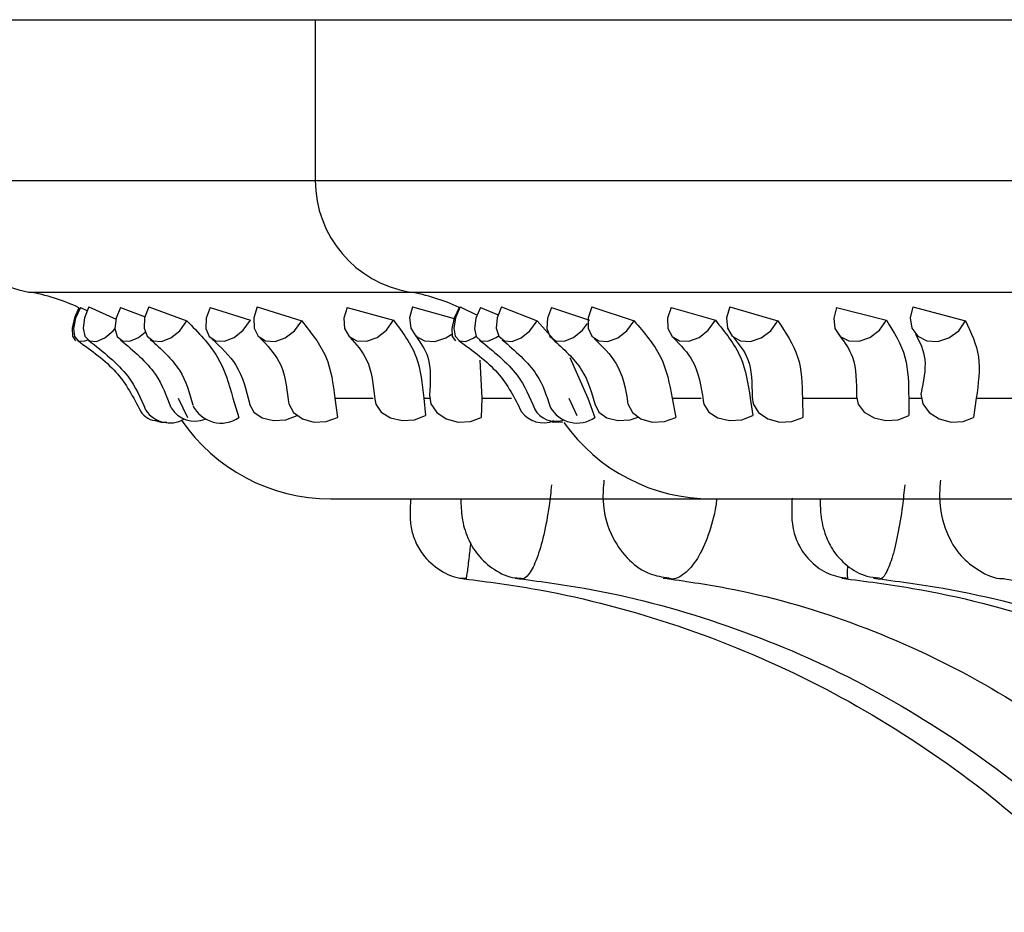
# Model space of a CAD drawing. Header units: millimetres. Extents: x 69 to 135, y 39 to 174.
# Tile 86 of 199: x 71.167 to 71.95, y 118.158 to 118.868. Entities that reach past the tile are written whole.
import ezdxf

# ---------------------------------------------------------------- set-up
doc = ezdxf.new("R2010")
doc.units = ezdxf.units.MM

msp = doc.modelspace()

# ---------------------------------------------------------------- linework, layer by layer
at = {"color": 7, "linetype": 'Continuous', "lineweight": 25}
for p, q in [((71.09881, 118.86784), (71.40189, 118.86784)), ((71.40189, 118.86784), (71.40189, 118.7399)), ((71.40189, 118.86784), (71.77203, 118.86784)), ((71.77203, 118.86784), (75.73189, 118.86784)), ((71.21497, 118.63894), (71.22054, 118.63618)), ((71.22185, 118.63939), (71.24335, 118.62962)), ((71.24693, 118.63894), (71.26647, 118.63144)), ((71.2694, 118.63939), (71.29983, 118.62811)), ((71.31815, 118.63894), (71.35029, 118.62869)), ((71.35577, 118.63939), (71.39119, 118.62811)), ((71.42725, 118.63894), (71.4642, 118.62869)), ((71.47928, 118.63939), (71.51234, 118.63)), ((71.51731, 118.63939), (71.53078, 118.63267)), ((71.53337, 118.63894), (71.54757, 118.633)), ((71.55003, 118.63939), (71.57842, 118.62811)), ((71.58999, 118.63894), (71.62015, 118.62869)), ((71.622, 118.63939), (71.65562, 118.62811)), ((71.68509, 118.63894), (71.72032, 118.62869)), ((71.73182, 118.63939), (71.77002, 118.62811)), ((71.81682, 118.63894), (71.85643, 118.62869)), ((71.87736, 118.63939), (71.9194, 118.62811)), ((71.57842, 118.62811), (71.59126, 118.61394)), ((71.60447, 118.59908), (71.6187, 118.56671)), ((71.53286, 118.59688), (71.53448, 118.56671)), ((71.29287, 118.56671), (71.30022, 118.55132)), ((71.33642, 118.56671), (71.3412, 118.55132)), ((71.41748, 118.56671), (71.44795, 118.56671)), ((71.41748, 118.56671), (71.41961, 118.55132)), ((71.48822, 118.56671), (71.49288, 118.56671)), ((71.48822, 118.56671), (71.48965, 118.5528)), ((71.53448, 118.56671), (71.5339, 118.55132)), ((71.53448, 118.56671), (71.55814, 118.56671)), ((71.60373, 118.56671), (71.60998, 118.5528)), ((71.6187, 118.56671), (71.62447, 118.55132)), ((71.68584, 118.56671), (71.70894, 118.56671)), ((71.68584, 118.56671), (71.68898, 118.55132)), ((71.74802, 118.56671), (71.75024, 118.5528)), ((71.78959, 118.56671), (71.83276, 118.56671)), ((71.78959, 118.56671), (71.79004, 118.55132)), ((71.87415, 118.56671), (71.88403, 118.56671)), ((71.87415, 118.56671), (71.87427, 118.5528)), ((71.92794, 118.56671), (71.92568, 118.55132)), ((71.92794, 118.56671), (71.9886, 118.56671)), ((71.41424, 118.48655), (71.72129, 118.48655)), ((71.71732, 118.48655), (75.41645, 118.48655))]:
    msp.add_line(p, q, dxfattribs=at)
at = {"color": 1, "linetype": 'Continuous', "lineweight": 25}
for p, q in [((71.09881, 118.7399), (71.40189, 118.7399)), ((71.40189, 118.7399), (71.77203, 118.7399)), ((71.77203, 118.7399), (75.73189, 118.7399)), ((71.17406, 118.65112), (71.47713, 118.65112)), ((71.47713, 118.65112), (71.83441, 118.65112)), ((71.83441, 118.65112), (75.65664, 118.65112))]:
    msp.add_line(p, q, dxfattribs=at)
at = {"color": 7, "linetype": 'Continuous', "lineweight": 25, "flags": 128}
for points in [[(71.21367, 118.63869), (71.21019, 118.63069), (71.20834, 118.6225), (71.20876, 118.61604), (71.21124, 118.61238)], [(71.21497, 118.63894), (71.21117, 118.63027), (71.20952, 118.62217), (71.21026, 118.61585), (71.21328, 118.61227), (71.21813, 118.61196), (71.22099, 118.61305)], [(71.22185, 118.63939), (71.21826, 118.63069), (71.21709, 118.6225), (71.21852, 118.61604), (71.22232, 118.61227), (71.22793, 118.61176), (71.23452, 118.61458), (71.2411, 118.62032), (71.24253, 118.62199)], [(71.24693, 118.63894), (71.24345, 118.63027), (71.24252, 118.62217), (71.24427, 118.61585), (71.24844, 118.61227), (71.25441, 118.61196), (71.26128, 118.61497), (71.26646, 118.6192)], [(71.2694, 118.63939), (71.26615, 118.63069), (71.26569, 118.6225), (71.26808, 118.61604), (71.27296, 118.61227), (71.27961, 118.61176), (71.28704, 118.61458), (71.29413, 118.62032), (71.29983, 118.62811)], [(71.31815, 118.63894), (71.31506, 118.63027), (71.31486, 118.62217), (71.31759, 118.61585), (71.32283, 118.61227), (71.32979, 118.61196), (71.33745, 118.61497), (71.34464, 118.62084), (71.35029, 118.62869)], [(71.35577, 118.63939), (71.35293, 118.63069), (71.35318, 118.6225), (71.35648, 118.61604), (71.36236, 118.61227), (71.36991, 118.61176), (71.37803, 118.61458), (71.3855, 118.62032), (71.39119, 118.62811)], [(71.42725, 118.63894), (71.4246, 118.63027), (71.42514, 118.62217), (71.42878, 118.61585), (71.43499, 118.61227), (71.44282, 118.61196), (71.45111, 118.61497), (71.45861, 118.62084), (71.4642, 118.62869)], [(71.47928, 118.63939), (71.47689, 118.63069), (71.47785, 118.6225), (71.48201, 118.61604), (71.48876, 118.61227), (71.49708, 118.61176), (71.50573, 118.61458), (71.5105, 118.61769)], [(71.51632, 118.63894), (71.51243, 118.63027), (71.51052, 118.62217), (71.51088, 118.61585), (71.51345, 118.61227), (71.51349, 118.61225)], [(71.51731, 118.63939), (71.51362, 118.63069), (71.51219, 118.6225), (71.51324, 118.61604), (71.51662, 118.61227), (71.52181, 118.61176), (71.52805, 118.61458), (71.52988, 118.61594)], [(71.53337, 118.63894), (71.52976, 118.63027), (71.52856, 118.62217), (71.52993, 118.61585), (71.53368, 118.61227), (71.53924, 118.61196), (71.54578, 118.61497), (71.54772, 118.61641)], [(71.55003, 118.63939), (71.54664, 118.63069), (71.54591, 118.6225), (71.54794, 118.61604), (71.55243, 118.61227), (71.55871, 118.61176), (71.56584, 118.61458), (71.57275, 118.62032), (71.57842, 118.62811)], [(71.58999, 118.63894), (71.58674, 118.63027), (71.58627, 118.62217), (71.58863, 118.61585), (71.59348, 118.61227), (71.60009, 118.61196), (71.60747, 118.61497), (71.61451, 118.62084), (71.6186, 118.62611)], [(71.622, 118.63939), (71.61899, 118.63069), (71.61898, 118.6225), (71.62195, 118.61604), (71.62746, 118.61227), (71.63469, 118.61176), (71.64257, 118.61458), (71.64991, 118.62032), (71.65562, 118.62811)], [(71.68509, 118.63894), (71.68227, 118.63027), (71.68253, 118.62217), (71.68584, 118.61585), (71.69169, 118.61227), (71.69922, 118.61196), (71.70729, 118.61497), (71.71469, 118.62084), (71.72032, 118.62869)], [(71.73182, 118.63939), (71.72926, 118.63069), (71.72995, 118.6225), (71.7338, 118.61604), (71.74023, 118.61227), (71.74829, 118.61176), (71.75676, 118.61458), (71.76438, 118.62032), (71.77002, 118.62811)], [(71.81682, 118.63894), (71.81447, 118.63027), (71.81547, 118.62217), (71.81966, 118.61585), (71.82641, 118.61227), (71.83471, 118.61196), (71.84331, 118.61497), (71.85093, 118.62084), (71.85643, 118.62869)], [(71.87736, 118.63939), (71.87529, 118.63069), (71.87668, 118.6225), (71.88134, 118.61604), (71.88856, 118.61227), (71.89728, 118.61176), (71.90618, 118.61458), (71.91394, 118.62032), (71.9194, 118.62811)], [(71.49288, 118.56901), (71.49392, 118.56221), (71.49857, 118.55534), (71.50618, 118.55024), (71.51559, 118.54768), (71.52533, 118.54806), (71.5339, 118.55132)], [(71.74953, 118.56755), (71.75038, 118.56221), (71.75475, 118.55534), (71.76217, 118.55024), (71.77149, 118.54768), (71.78129, 118.54806), (71.79004, 118.55132)], [(71.83275, 118.56806), (71.83398, 118.56182), (71.83882, 118.55555), (71.84657, 118.551), (71.85605, 118.54888), (71.86578, 118.54951), (71.87427, 118.5528)], [(71.88393, 118.5703), (71.88389, 118.56977), (71.88538, 118.56221), (71.89047, 118.55534), (71.89837, 118.55024), (71.90785, 118.54768), (71.91745, 118.54806), (71.92568, 118.55132)], [(71.34953, 118.56247), (71.34966, 118.56182), (71.35307, 118.55555), (71.35973, 118.551), (71.36862, 118.54888), (71.37837, 118.54951), (71.38747, 118.5528)], [(71.38024, 118.56529), (71.38075, 118.56221), (71.38462, 118.55534), (71.39167, 118.55024), (71.4008, 118.54768), (71.41062, 118.54806), (71.41961, 118.55132)], [(71.44927, 118.56588), (71.45007, 118.56182), (71.45438, 118.55555), (71.46176, 118.551), (71.47107, 118.54888), (71.48087, 118.54951), (71.48965, 118.5528)], [(71.62465, 118.56156), (71.62765, 118.55555), (71.63401, 118.551), (71.6427, 118.54888), (71.65239, 118.54951), (71.65882, 118.5515)], [(71.65047, 118.56377), (71.65074, 118.56221), (71.65429, 118.55534), (71.66109, 118.55024), (71.67009, 118.54768), (71.67989, 118.54806), (71.68898, 118.55132)], [(71.71068, 118.56465), (71.71124, 118.56182), (71.71521, 118.55555), (71.72234, 118.551), (71.73151, 118.54888), (71.74132, 118.54951), (71.75024, 118.5528)], [(71.27438, 118.54903), (71.27941, 118.54768), (71.28377, 118.54749)], [(71.58916, 118.54819), (71.59166, 118.54768), (71.59906, 118.54782)]]:
    msp.add_lwpolyline(points, dxfattribs=at)
at = {"color": 7, "linetype": 'Continuous', "lineweight": 25}
for centre, radius, start, end in [((71.18881, 118.7399), 0.09, 180, 260.56308), ((71.49189, 118.7399), 0.09, 180, 260.56308), ((71.14954, 118.50361), 0.14954, 64.60498, 80.56308), ((71.45261, 118.50361), 0.14954, 64.79035, 80.56308), ((71.32698, 118.57187), 0.02499, 205.8089, 304.68899), ((71.61039, 118.57138), 0.02451, 209.0942, 305.06223), ((71.27614, 118.56429), 0.01548, 210.59782, 271.88297), ((71.28605, 118.56993), 0.02294, 213.75737, 299.79377), ((71.30623, 118.57109), 0.02266, 212.52651, 290.76977), ((71.5833, 118.56849), 0.02137, 215.43746, 293.18166), ((71.59323, 118.56736), 0.0191, 208.4978, 288.48237), ((71.41424, 118.63064), 0.1441, 214.29419, 270), ((71.71732, 118.63064), 0.1441, 215.29155, 270)]:
    msp.add_arc(centre, radius, start, end, dxfattribs=at)
for points, knots in [([(71.29983, 118.62811), (71.30881, 118.61895), (71.32692, 118.60048), (71.33323, 118.57802), (71.33642, 118.56671)], [0, 0, 0, 0, 0.496008, 1, 1, 1, 1]), ([(71.39119, 118.62811), (71.39854, 118.61895), (71.41334, 118.60048), (71.41609, 118.57802), (71.41748, 118.56671)], [0, 0, 0, 0, 0.496008, 1, 1, 1, 1]), ([(71.4642, 118.62869), (71.47122, 118.61933), (71.48485, 118.60116), (71.48712, 118.57796), (71.48822, 118.56671)], [0, 0, 0, 0, 0.515052, 1, 1, 1, 1]), ([(71.65562, 118.62811), (71.6636, 118.61895), (71.67968, 118.60048), (71.68377, 118.57802), (71.68584, 118.56671)], [0, 0, 0, 0, 0.496009, 1, 1, 1, 1]), ([(71.72032, 118.62869), (71.72798, 118.61933), (71.74284, 118.60116), (71.74633, 118.57796), (71.74802, 118.56671)], [0, 0, 0, 0, 0.515047, 1, 1, 1, 1]), ([(71.77002, 118.62811), (71.77626, 118.61895), (71.78885, 118.60048), (71.78934, 118.57802), (71.78959, 118.56671)], [0, 0, 0, 0, 0.49601, 1, 1, 1, 1]), ([(71.85643, 118.62869), (71.86234, 118.61933), (71.87383, 118.60116), (71.87405, 118.57796), (71.87415, 118.56671)], [0, 0, 0, 0, 0.515047, 1, 1, 1, 1]), ([(71.9194, 118.62811), (71.92378, 118.61895), (71.93262, 118.60048), (71.92951, 118.57802), (71.92794, 118.56671)], [0, 0, 0, 0, 0.496013, 1, 1, 1, 1]), ([(71.35804, 118.61457), (71.36373, 118.60859), (71.37702, 118.59463), (71.37906, 118.57612), (71.38023, 118.56554)], [0, 0, 0, 0, 0.428313, 1, 1, 1, 1]), ([(71.42949, 118.61519), (71.4345, 118.60957), (71.44617, 118.59648), (71.44814, 118.57718), (71.44926, 118.56615)], [0, 0, 0, 0, 0.428819, 1, 1, 1, 1]), ([(71.48187, 118.61617), (71.48567, 118.61095), (71.49455, 118.59877), (71.49349, 118.57982), (71.49288, 118.56898)], [0, 0, 0, 0, 0.428389, 1, 1, 1, 1]), ([(71.62396, 118.61411), (71.63038, 118.60788), (71.64536, 118.59335), (71.64859, 118.57469), (71.65044, 118.56402)], [0, 0, 0, 0, 0.428541, 1, 1, 1, 1]), ([(71.6871, 118.61467), (71.69275, 118.60883), (71.70592, 118.59522), (71.70894, 118.57592), (71.71066, 118.56491)], [0, 0, 0, 0, 0.428948, 1, 1, 1, 1]), ([(71.73438, 118.6155), (71.73887, 118.60999), (71.74935, 118.59712), (71.74947, 118.57847), (71.74954, 118.5678)], [0, 0, 0, 0, 0.428268, 1, 1, 1, 1]), ([(71.81924, 118.61624), (71.8232, 118.61102), (71.83241, 118.59885), (71.83263, 118.57922), (71.83275, 118.56801)], [0, 0, 0, 0, 0.428886, 1, 1, 1, 1]), ([(71.87965, 118.61771), (71.88291, 118.61133), (71.88961, 118.59824), (71.88588, 118.58001), (71.88397, 118.57067)], [0, 0, 0, 0, 0.487475, 1, 1, 1, 1]), ([(71.2129, 118.61248), (71.2239, 118.60459), (71.24619, 118.58859), (71.25718, 118.5673), (71.26276, 118.55652)], [0, 0, 0, 0, 0.493259, 1, 1, 1, 1]), ([(71.22148, 118.61272), (71.23311, 118.60361), (71.2541, 118.58719), (71.26294, 118.5666), (71.26688, 118.55742)], [0, 0, 0, 0, 0.554319, 1, 1, 1, 1]), ([(71.24687, 118.61308), (71.25727, 118.60445), (71.27601, 118.58891), (71.28363, 118.56835), (71.28703, 118.5592)], [0, 0, 0, 0, 0.554951, 1, 1, 1, 1]), ([(71.27065, 118.61347), (71.27938, 118.60565), (71.2966, 118.59022), (71.30182, 118.57089), (71.30439, 118.56135)], [0, 0, 0, 0, 0.506605, 1, 1, 1, 1]), ([(71.31956, 118.61394), (71.32668, 118.60732), (71.34216, 118.59292), (71.34692, 118.5733), (71.3495, 118.56269)], [0, 0, 0, 0, 0.459522, 1, 1, 1, 1]), ([(71.5162, 118.6125), (71.52741, 118.60433), (71.55018, 118.58774), (71.56053, 118.5669), (71.56579, 118.55631)], [0, 0, 0, 0, 0.492319, 1, 1, 1, 1]), ([(71.53262, 118.61283), (71.54373, 118.60406), (71.56374, 118.58828), (71.57258, 118.56735), (71.57652, 118.55804)], [0, 0, 0, 0, 0.555283, 1, 1, 1, 1]), ([(71.55074, 118.61316), (71.561, 118.60433), (71.57955, 118.58838), (71.58599, 118.56861), (71.58887, 118.55978)], [0, 0, 0, 0, 0.553681, 1, 1, 1, 1]), ([(71.59092, 118.61358), (71.59953, 118.60585), (71.61618, 118.59091), (71.62193, 118.57097), (71.6247, 118.56134)], [0, 0, 0, 0, 0.517363, 1, 1, 1, 1]), ([(71.63163, 118.50151), (71.63118, 118.49604), (71.62983, 118.47985), (71.63637, 118.45725), (71.65051, 118.43762), (71.66658, 118.42628), (71.67818, 118.42447), (71.68323, 118.42369)], [0, 0, 0, 0, 0.153674, 0.454744, 0.666807, 0.855052, 1, 1, 1, 1]), ([(71.89944, 118.50158), (71.89906, 118.497), (71.89784, 118.48256), (71.90254, 118.46158), (71.91408, 118.44126), (71.93004, 118.42892), (71.94281, 118.42278), (71.94977, 118.42324), (71.95025, 118.42327)], [0, 0, 0, 0, 0.128658, 0.405872, 0.621361, 0.800711, 0.986344, 1, 1, 1, 1]), ([(71.47778, 118.48655), (71.47767, 118.48407), (71.47744, 118.47824), (71.47731, 118.47475), (71.47747, 118.46913), (71.47826, 118.46219), (71.48105, 118.45278), (71.48812, 118.44029), (71.50061, 118.42945), (71.51341, 118.42328), (71.52058, 118.42344), (71.52181, 118.42346)], [0, 0, 0, 0, 0.093333, 0.219598, 0.258429, 0.323359, 0.439737, 0.570911, 0.772775, 0.961061, 1, 1, 1, 1]), ([(71.51765, 118.48655), (71.51787, 118.48149), (71.51834, 118.4707), (71.52244, 118.45603), (71.53087, 118.44116), (71.54397, 118.42985), (71.55654, 118.42353), (71.56421, 118.42359), (71.56578, 118.4236)], [0, 0, 0, 0, 0.1741637, 0.3717204, 0.5543093, 0.7454634, 0.9482292, 1, 1, 1, 1]), ([(71.7813, 118.48701), (71.78124, 118.48524), (71.78103, 118.47966), (71.78101, 118.47474), (71.7813, 118.46805), (71.78271, 118.45916), (71.78712, 118.44779), (71.79627, 118.43581), (71.80964, 118.42619), (71.82045, 118.42422), (71.82574, 118.42325)], [0, 0, 0, 0, 0.062105, 0.196147, 0.261869, 0.351016, 0.486948, 0.650888, 0.829338, 1, 1, 1, 1]), ([(71.80372, 118.48655), (71.80377, 118.4831), (71.80392, 118.47344), (71.80633, 118.46076), (71.81324, 118.44522), (71.8246, 118.43287), (71.83816, 118.42479), (71.84749, 118.42404), (71.85092, 118.42377)], [0, 0, 0, 0, 0.118544, 0.3324, 0.494359, 0.691291, 0.886545, 1, 1, 1, 1]), ([(71.51697, 118.42346), (71.53585, 118.42103), (71.59228, 118.41376), (71.68444, 118.39006), (71.7901, 118.34741), (71.88861, 118.29014), (71.97155, 118.22619), (72.0175, 118.17821), (72.03723, 118.15761)], [0, 0, 0, 0, 0.0956147, 0.2858282, 0.4761519, 0.6664778, 0.8568031, 1, 1, 1, 1]), ([(71.56107, 118.42349), (71.57938, 118.42107), (71.6342, 118.41382), (71.72377, 118.39017), (71.82653, 118.34755), (71.92234, 118.29031), (72.00282, 118.22652), (72.04739, 118.17874), (72.06643, 118.15833)], [0, 0, 0, 0, 0.095574, 0.286147, 0.476812, 0.667412, 0.857926, 1, 1, 1, 1]), ([(71.67883, 118.42356), (71.69561, 118.42117), (71.7461, 118.414), (71.82871, 118.3905), (71.92367, 118.348), (72.01225, 118.29085), (72.08621, 118.22752), (72.12715, 118.18028), (72.1444, 118.16038)], [0, 0, 0, 0, 0.095449, 0.287155, 0.478795, 0.670077, 0.860938, 1, 1, 1, 1]), ([(71.82083, 118.42346), (71.8397, 118.42103), (71.8961, 118.41376), (71.98821, 118.39006), (72.09383, 118.34741), (72.19229, 118.29014), (72.27518, 118.2262), (72.32111, 118.17822), (72.34083, 118.15763)], [0, 0, 0, 0, 0.095615, 0.285833, 0.476164, 0.666493, 0.856823, 1, 1, 1, 1]), ([(71.84608, 118.42348), (71.86462, 118.42105), (71.9201, 118.4138), (72.01073, 118.39012), (72.11468, 118.34749), (72.2116, 118.29024), (72.29308, 118.22638), (72.33822, 118.17852), (72.35754, 118.15803)], [0, 0, 0, 0, 0.095591, 0.286012, 0.476535, 0.667025, 0.857466, 1, 1, 1, 1]), ([(71.9458, 118.42353), (71.96305, 118.42114), (72.01487, 118.41394), (72.09961, 118.39039), (72.19698, 118.34785), (72.28777, 118.29067), (72.36373, 118.22719), (72.40577, 118.17979), (72.42357, 118.15973)], [0, 0, 0, 0, 0.095487, 0.286818, 0.478148, 0.669234, 0.860019, 1, 1, 1, 1])]:
    msp.add_open_spline(points, degree=3, knots=knots, dxfattribs=at)
at = {"color": 1, "linetype": 'Continuous', "lineweight": 25}
for points, knots in [([(71.58993, 118.49779), (71.58934, 118.49218), (71.58787, 118.4782), (71.58391, 118.4572), (71.57833, 118.43805), (71.57219, 118.42612), (71.56784, 118.42204), (71.56592, 118.42306), (71.56579, 118.42313)], [0, 0, 0, 0, 0.141213, 0.352074, 0.562691, 0.773246, 0.983873, 1, 1, 1, 1]), ([(71.87104, 118.49779), (71.87046, 118.49218), (71.86902, 118.4782), (71.86551, 118.4572), (71.86078, 118.43804), (71.85578, 118.42614), (71.85237, 118.42205), (71.85093, 118.42303), (71.85085, 118.42308)], [0, 0, 0, 0, 0.141757, 0.353432, 0.564865, 0.776231, 0.987665, 1, 1, 1, 1]), ([(71.72134, 118.48625), (71.72113, 118.48453), (71.7199, 118.47447), (71.71498, 118.45723), (71.70627, 118.43805), (71.69574, 118.42607), (71.68768, 118.42202), (71.68371, 118.42318), (71.68318, 118.42334)], [0, 0, 0, 0, 0.047428, 0.276884, 0.506071, 0.735194, 0.964392, 1, 1, 1, 1]), ([(71.52556, 118.45188), (71.52508, 118.44741), (71.52388, 118.43632), (71.52255, 118.42632), (71.5219, 118.42207), (71.52181, 118.42294), (71.52181, 118.42294)], [0, 0, 0, 0, 0.252182, 0.625064, 0.998066, 1, 1, 1, 1]), ([(71.82541, 118.43338), (71.82532, 118.43106), (71.82505, 118.4243), (71.82543, 118.4235), (71.82567, 118.42297)], [0, 0, 0, 0, 0.342491, 1, 1, 1, 1])]:
    msp.add_open_spline(points, degree=3, knots=knots, dxfattribs=at)

doc.saveas('drawing.dxf')
